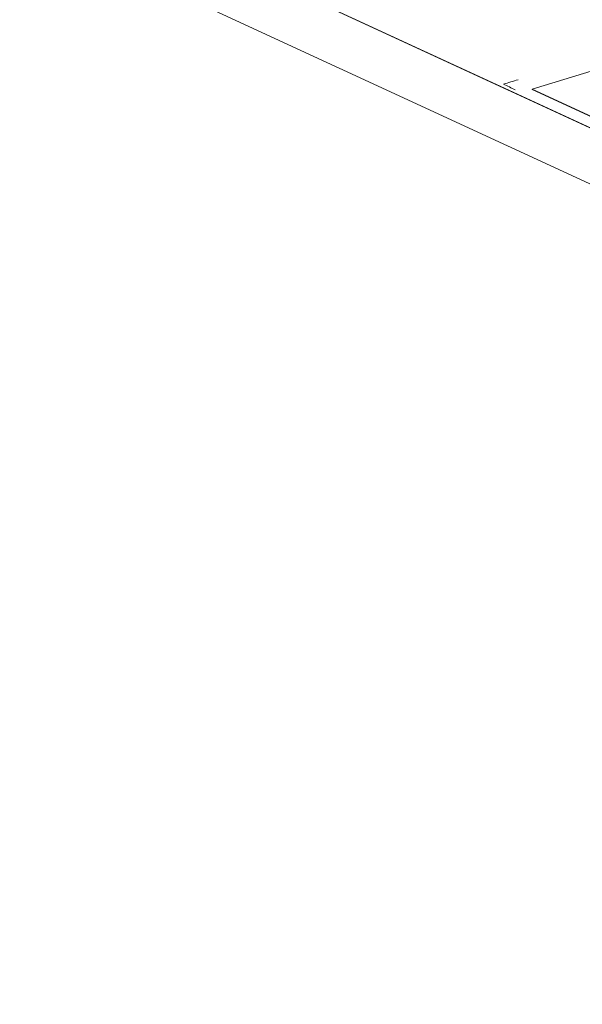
# Model space of a CAD drawing. Header units: inches. Extents: x 513 to 854, y 267 to 501.
# Tile 4 of 214: x 558 to 573, y 318 to 344. Entities that reach past the tile are written whole.
import ezdxf

# ---------------------------------------------------------------- set-up
doc = ezdxf.new("R2010")
doc.units = ezdxf.units.IN
doc.header["$MEASUREMENT"] = 0
doc.layers.add('1', color=7, linetype='Continuous')

# ---------------------------------------------------------------- blocks, each defined once
blk = doc.blocks.new('block 2596')
at = {"layer": '1', "color": 155, "lineweight": 18, "true_color": 0x4c7299}
blk.add_lwpolyline([(571.324, 342.38), (595.311, 331.316)], dxfattribs=at)
blk = doc.blocks.new('block 2597')
at = {"layer": '1', "color": 155, "lineweight": 18, "true_color": 0x4c7299}
blk.add_lwpolyline([(575.59, 343.684), (571.324, 342.38)], dxfattribs=at)
blk = doc.blocks.new('block 3423')
at = {"layer": '1', "color": 155, "lineweight": 18, "true_color": 0x4c7299}
blk.add_lwpolyline([(571.324, 342.38), (571.324, 342.371)], dxfattribs=at)
blk = doc.blocks.new('block 3493')
at = {"layer": '1', "color": 155, "lineweight": 18, "true_color": 0x4c7299}
blk.add_lwpolyline([(571.324, 342.371), (595.311, 331.306)], dxfattribs=at)
blk = doc.blocks.new('block 4159')
at = {"layer": '1', "color": 18, "lineweight": 13, "true_color": 0x4c0000}
blk.add_lwpolyline([(619.754, 319.734), (548.349, 352.672)], dxfattribs=at)
blk = doc.blocks.new('block 4165')
at = {"layer": '1', "color": 18, "lineweight": 13, "true_color": 0x4c0000}
blk.add_lwpolyline([(619.754, 319.734), (548.349, 352.672)], dxfattribs=at)
blk = doc.blocks.new('block 6582')
at = {"layer": '1', "color": 155, "lineweight": 18, "true_color": 0x4c7299}
blk.add_lwpolyline([(619.754, 319.734), (548.349, 352.672)], dxfattribs=at)
blk = doc.blocks.new('block 6620')
at = {"layer": '1', "color": 155, "lineweight": 18, "true_color": 0x4c7299}
blk.add_lwpolyline([(619.754, 318.251), (548.349, 351.189)], dxfattribs=at)
blk = doc.blocks.new('block 6623')
at = {"layer": '1', "color": 18, "lineweight": 18, "true_color": 0x4c0000}
blk.add_lwpolyline([(619.754, 319.734), (571.28, 342.094), (559.162, 347.684), (553.102, 350.479)], dxfattribs=at)
blk = doc.blocks.new('block 6838')
at = {"layer": '1', "color": 18, "lineweight": 13, "true_color": 0x4c0000}
blk.add_lwpolyline([(619.754, 319.734), (571.28, 342.094), (559.162, 347.684), (553.102, 350.479)], dxfattribs=at)
blk = doc.blocks.new('block 6990')
at = {"layer": '1', "color": 18, "lineweight": 18, "true_color": 0x4c0000}
blk.add_open_spline([(570.951, 342.632), (570.822, 342.593), (570.693, 342.553), (570.564, 342.514), (570.669, 342.465), (570.774, 342.417), (570.879, 342.368)], degree=3, knots=[0, 0, 0, 0, 1, 1, 1, 2, 2, 2, 2], dxfattribs=at)
blk = doc.blocks.new('block 7003')
at = {"layer": '1', "color": 18, "lineweight": 13, "true_color": 0x4c0000}
blk.add_open_spline([(570.951, 342.632), (570.822, 342.593), (570.693, 342.553), (570.564, 342.514), (570.669, 342.465), (570.774, 342.417), (570.879, 342.368)], degree=3, knots=[0, 0, 0, 0, 1, 1, 1, 2, 2, 2, 2], dxfattribs=at)

msp = doc.modelspace()

# ---------------------------------------------------------------- block references
at = {"layer": '1'}
for name in ['block 6623', 'block 6838', 'block 4159', 'block 4165', 'block 6582', 'block 6620', 'block 2597', 'block 6990', 'block 7003', 'block 2596', 'block 3423', 'block 3493']:
    msp.add_blockref(name, (0, 0), dxfattribs=at)

doc.saveas('drawing.dxf')
